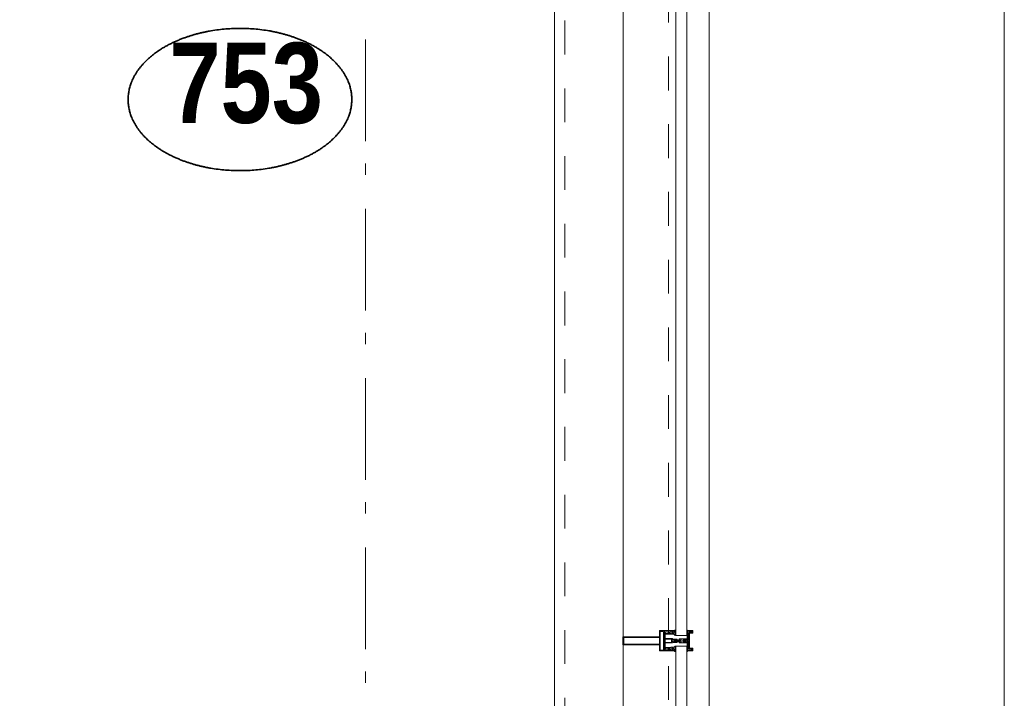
# Model space of a CAD drawing. Header units: millimetres. Extents: x -75976 to 232306, y 42824 to 140527.
# Tile 121 of 199: x 226487 to 228908, y 56879 to 58549. Entities that reach past the tile are written whole.
import ezdxf
from ezdxf.enums import TextEntityAlignment as Align

# ---------------------------------------------------------------- set-up
doc = ezdxf.new("R2010")
doc.units = ezdxf.units.MM
doc.header["$LTSCALE"] = 400
doc.linetypes.add('STYLE_01', pattern=[0.416641, 0.208282, -0.208359])
doc.linetypes.add('STYLE_06', pattern=[1.041641, 0.625, -0.208282, 0.069427, -0.138931])
for name, color, linetype, lineweight in [('Detailaanduiding', 5, 'Continuous', 70), ('mat-glas', 140, 'Continuous', 15), ('None', 7, 'Continuous', 9)]:
    doc.layers.add(name, color=color, linetype=linetype, lineweight=lineweight)
doc.styles.add('Arial Narrow (bold)', font='ARIALNB.TTF', dxfattribs={"height": 172.861111})
doc.styles.get("Standard").update_dxf_attribs({"font": 'arial.ttf'})

# ---------------------------------------------------------------- blocks, each defined once
blk = doc.blocks.new('*U508')
at = {"layer": 'None', "color": 8, "linetype": 'Continuous', "lineweight": 9, "flags": 128}
for points in [[(58396.9, -29135), (58381.1, -29135), (58381.1, -29133.1), (58381.1, -29086.9), (58381.1, -29085), (58396.9, -29085), (58396.9, -29087.9), (58392.3, -29087.9), (58392.3, -29087.4), (58390.9, -29087.4), (58390.9, -29087.9), (58389, -29087.9), (58388.7, -29088.1), (58384.6, -29088.1), (58384.6, -29088.1, 0.414214), (58382.9, -29089.8), (58382.9, -29089.8), (58382.9, -29089.9, 0.414214), (58384.6, -29091.6), (58388.7, -29091.6), (58389, -29091.8), (58390.9, -29091.8), (58390.9, -29092.3), (58392.3, -29092.3), (58392.3, -29091.8), (58396.9, -29091.8), (58396.9, -29093.7), (58384.1, -29093.7), (58384.1, -29093.7, 0.414214), (58382.9, -29094.9), (58382.9, -29094.9), (58382.9, -29103.4), (58382.9, -29103.5, 0.414214), (58384.1, -29104.7), (58401.1, -29104.7), (58401.1, -29106.1), (58403.9, -29106.1), (58404.3, -29105.7), (58404.7, -29106.1), (58405.3, -29106.1), (58405.7, -29105.7), (58406.1, -29106.1), (58406.7, -29106.1), (58407.1, -29105.7), (58408, -29106.1), (58412.9, -29106.1), (58412.9, -29107.8), (58402.1, -29107.8), (58402.1, -29107.8, 0.414214), (58399.9, -29110), (58399.9, -29110), (58399.9, -29110, 0.414214), (58402.1, -29112.2), (58412.9, -29112.2), (58412.9, -29113.9), (58408, -29113.9), (58407.1, -29114.3), (58406.7, -29113.9), (58406.1, -29113.9), (58405.7, -29114.3), (58405.3, -29113.9), (58404.7, -29113.9), (58404.3, -29114.3), (58403.9, -29113.9), (58401.1, -29113.9), (58401.1, -29115.3), (58384.1, -29115.3), (58384.1, -29115.3, 0.414214), (58382.9, -29116.5), (58382.9, -29116.6), (58382.9, -29125.1), (58382.9, -29125.1, 0.414214), (58384.1, -29126.3), (58396.9, -29126.3), (58396.9, -29128.2), (58392.3, -29128.2), (58392.3, -29127.7), (58390.9, -29127.7), (58390.9, -29128.2), (58389, -29128.2), (58388.7, -29128.4), (58384.6, -29128.4), (58384.6, -29128.4, 0.414214), (58382.9, -29130.1), (58382.9, -29130.2), (58382.9, -29130.2, 0.414214), (58384.6, -29131.9), (58388.7, -29131.9), (58389, -29132.1), (58390.9, -29132.1), (58390.9, -29132.6), (58392.3, -29132.6), (58392.3, -29132.1), (58396.9, -29132.1)], [(58409.1, -29095.2), (58409.1, -29095.2, -0.390793), (58407.8, -29096.7), (58407.8, -29096.7, -0.390793), (58406.1, -29095.6), (58406.1, -29095.6, 0.352623), (58404.1, -29094), (58397.4, -29094), (58397.4, -29094, -0.414214), (58397.1, -29093.7), (58397.1, -29092.4), (58397.2, -29091.9), (58397.2, -29091.9, 0.520293), (58397.1, -29091.6), (58394.4, -29091.6), (58394.3, -29091.8), (58392.3, -29091.8), (58392.3, -29091.8, 0.577863), (58392, -29091.8), (58392, -29091.9), (58392, -29091.9, -0.366605), (58391.7, -29092.2), (58391.7, -29092.2, -0.366605), (58391.4, -29092), (58391.4, -29092, 0.130834), (58390.4, -29090.7), (58390.4, -29090.7, -0.439074), (58390.4, -29089.3), (58390.4, -29089.3, 0.133252), (58391.4, -29088), (58391.4, -29088, -0.366605), (58391.7, -29087.8), (58391.7, -29087.8, -0.366605), (58392, -29088), (58392, -29088.1), (58392, -29088.1, 0.577455), (58392.3, -29088.2), (58394.3, -29088.2), (58394.4, -29088.3), (58397.1, -29088.3), (58397.1, -29088.3, 0.52048), (58397.2, -29088.1), (58397.1, -29087.6), (58397.1, -29085.3), (58397.1, -29085.3, -0.414214), (58397.4, -29085), (58405.2, -29085), (58405.2, -29085, 0.255976), (58406.8, -29084.1), (58406.8, -29084.1, -0.749676), (58409.1, -29084.7), (58409.1, -29088.8), (58409.1, -29088.8, -0.414214), (58407.1, -29090.8), (58407.1, -29090.8, 0.402808), (58406.6, -29091.3), (58406.6, -29091.3, 0.402808), (58407, -29091.8), (58407, -29091.8, -0.233259), (58407.4, -29092), (58407.9, -29095.4), (58407.9, -29095.4, 0.419014), (58408, -29095.5), (58408, -29095.5, 0.419014), (58408.1, -29095.4), (58408.1, -29094), (58408.1, -29094, -0.414214), (58408.6, -29093.5), (58408.6, -29093.5, -0.414214), (58409.1, -29094)], [(58392.1, -29089, 0.29188), (58391.6, -29089.2), (58391.2, -29089.7), (58391.2, -29089.7, 0.344328), (58391.2, -29090.3), (58391.6, -29090.8), (58391.6, -29090.8, 0.29188), (58392.1, -29091), (58393.8, -29090.6), (58393.8, -29090.6, 0.348796), (58394.3, -29090), (58394.3, -29090, 0.348796), (58393.8, -29089.4), (58392.1, -29089)], [(58400.1, -29087), (58400.1, -29087, 0.414214), (58399.3, -29087.9), (58399.3, -29087.9, 0.414214), (58400.1, -29088.7), (58403, -29088.7), (58403, -29088.7, 0.414214), (58403.9, -29087.9), (58403.9, -29087.9, 0.414214), (58403, -29087)], [(58403.9, -29091.2, 0.414214), (58403, -29090.3), (58400.1, -29090.3), (58400.1, -29090.3, 0.414214), (58399.3, -29091.2), (58399.3, -29091.2, 0.414214), (58400.1, -29092), (58403, -29092), (58403, -29092, 0.414214), (58403.9, -29091.2)], [(58406.1, -29089.2), (58406.1, -29089.2, 0.552342), (58407.3, -29089.8), (58407.3, -29089.8, 0.263556), (58408.3, -29088.1), (58408.3, -29084.6), (58408.3, -29084.6, 0.437017), (58407.9, -29084.3), (58407.9, -29084.3, 0.437017), (58407.7, -29084.7), (58407.7, -29084.7, -0.396568), (58406.4, -29086.3), (58406.4, -29086.3, 0.418874), (58405.8, -29086.8)], [(58409.1, -29124.8), (58409.1, -29124.8, 0.390793), (58407.8, -29123.3), (58407.8, -29123.3, 0.390793), (58406.1, -29124.4), (58406.1, -29124.4, -0.352623), (58404.1, -29126), (58397.4, -29126), (58397.4, -29126, 0.414214), (58397.1, -29126.3), (58397.1, -29127.6), (58397.2, -29128.1), (58397.2, -29128.1, -0.520293), (58397.1, -29128.4), (58394.4, -29128.4), (58394.3, -29128.2), (58392.3, -29128.2), (58392.3, -29128.2, -0.577863), (58392, -29128.2), (58392, -29128.1), (58392, -29128.1, 0.366605), (58391.7, -29127.8), (58391.7, -29127.8, 0.366605), (58391.4, -29128), (58391.4, -29128, -0.130834), (58390.4, -29129.3), (58390.4, -29129.3, 0.439074), (58390.4, -29130.7), (58390.4, -29130.7, -0.133252), (58391.4, -29132), (58391.4, -29132, 0.366605), (58391.7, -29132.2), (58391.7, -29132.2, 0.366605), (58392, -29132), (58392, -29131.9), (58392, -29131.9, -0.577455), (58392.3, -29131.8), (58394.3, -29131.8), (58394.4, -29131.7), (58397.1, -29131.7), (58397.1, -29131.7, -0.52048), (58397.2, -29131.9), (58397.1, -29132.4), (58397.1, -29134.7), (58397.1, -29134.7, 0.414214), (58397.4, -29135), (58405.2, -29135), (58405.2, -29135, -0.255976), (58406.8, -29135.9), (58406.8, -29135.9, 0.749676), (58409.1, -29135.3), (58409.1, -29131.2), (58409.1, -29131.2, 0.414214), (58407.1, -29129.2), (58407.1, -29129.2, -0.402808), (58406.6, -29128.7), (58406.6, -29128.7, -0.402808), (58407, -29128.2), (58407, -29128.2, 0.233259), (58407.4, -29128), (58407.9, -29124.6), (58407.9, -29124.6, -0.419014), (58408, -29124.5), (58408, -29124.5, -0.419014), (58408.1, -29124.6), (58408.1, -29126), (58408.1, -29126, 0.414214), (58408.6, -29126.5), (58408.6, -29126.5, 0.414214), (58409.1, -29126)], [(58392.1, -29131, -0.29188), (58391.6, -29130.8), (58391.2, -29130.3), (58391.2, -29130.3, -0.344328), (58391.2, -29129.7), (58391.6, -29129.2), (58391.6, -29129.2, -0.29188), (58392.1, -29129), (58393.8, -29129.4), (58393.8, -29129.4, -0.348796), (58394.3, -29130), (58394.3, -29130, -0.348796), (58393.8, -29130.6), (58392.1, -29131)], [(58403.9, -29128.8, -0.414214), (58403, -29129.7), (58400.1, -29129.7), (58400.1, -29129.7, -0.414214), (58399.3, -29128.8), (58399.3, -29128.8, -0.414214), (58400.1, -29128), (58403, -29128), (58403, -29128, -0.414214), (58403.9, -29128.8)], [(58400.1, -29133), (58400.1, -29133, -0.414214), (58399.3, -29132.1), (58399.3, -29132.1, -0.414214), (58400.1, -29131.3), (58403, -29131.3), (58403, -29131.3, -0.414214), (58403.9, -29132.1), (58403.9, -29132.1, -0.414214), (58403, -29133)], [(58406.1, -29130.8), (58406.1, -29130.8, -0.552342), (58407.3, -29130.2), (58407.3, -29130.2, -0.263556), (58408.3, -29131.9), (58408.3, -29135.4), (58408.3, -29135.4, -0.437017), (58407.9, -29135.7), (58407.9, -29135.7, -0.437017), (58407.7, -29135.3), (58407.7, -29135.3, 0.396568), (58406.4, -29133.7), (58406.4, -29133.7, -0.418874), (58405.8, -29133.2)]]:
    blk.add_lwpolyline(points, format="xyb", close=True, dxfattribs=at)
blk.add_lwpolyline([(58382.9, -29114), (58398.6, -29114), (58398.6, -29106), (58382.9, -29106)], close=True, dxfattribs=at)
blk = doc.blocks.new('*U509')
at = {"layer": 'None', "color": 7}
blk.add_blockref('*U508', (0, 0), dxfattribs=at)
blk = doc.blocks.new('*U510')
at = {"layer": 'None', "color": 8, "linetype": 'Continuous', "lineweight": 9, "flags": 128}
for points in [[(58279.1, -29100), (58279.1, -29120), (58369.1, -29120), (58369.1, -29135), (58381.1, -29135), (58381.1, -29085), (58369.1, -29085), (58369.1, -29100)], [(58281.1, -29102), (58369.1, -29102), (58369.1, -29118), (58281.1, -29118)], [(58371.1, -29118), (58371.1, -29102), (58371.1, -29087), (58379.1, -29087), (58379.1, -29133), (58371.1, -29133)]]:
    blk.add_lwpolyline(points, close=True, dxfattribs=at)
blk = doc.blocks.new('*U511')
at = {"layer": 'None', "color": 7}
for name in ['*U510', '*U509']:
    blk.add_blockref(name, (0, 0), dxfattribs=at)
blk = doc.blocks.new('*U512')
at = {"layer": 'None', "color": 8, "linetype": 'Continuous', "lineweight": 9}
for p, q in [((58439.2, -29086), (58443.2, -29087)), ((58439.2, -29108), (58439.2, -29086)), ((58442.2, -29089), (58441.2, -29090)), ((58441.2, -29090), (58441.2, -29130)), ((58448.2, -29089), (58442.2, -29089)), ((58443.2, -29087), (58444.2, -29086)), ((58444.2, -29086), (58446.2, -29087)), ((58446.2, -29087), (58447.2, -29088)), ((58447.2, -29088), (58449.2, -29088)), ((58449.2, -29089), (58448.2, -29089)), ((58449.2, -29088), (58449.2, -29089)), ((58437.2, -29110), (58438.2, -29108)), ((58438.2, -29111), (58437.2, -29110)), ((58438.2, -29108), (58439.2, -29108)), ((58439.2, -29111), (58438.2, -29111)), ((58439.2, -29133), (58439.2, -29111)), ((58443.2, -29132), (58439.2, -29133)), ((58441.2, -29130), (58442.2, -29130)), ((58442.2, -29130), (58448.2, -29130)), ((58444.2, -29133), (58443.2, -29132)), ((58446.2, -29132), (58444.2, -29133)), ((58447.2, -29132), (58446.2, -29132)), ((58449.2, -29131), (58447.2, -29132)), ((58448.2, -29130), (58449.2, -29130)), ((58449.2, -29130), (58449.2, -29131))]:
    blk.add_line(p, q, dxfattribs=at)
at = {"layer": 'None', "color": 8, "linetype": 'Continuous', "lineweight": 9, "flags": 128}
blk.add_lwpolyline([(58439.2, -29133), (58439.2, -29111), (58438.2, -29111), (58437.2, -29110), (58438.2, -29108), (58439.2, -29108), (58439.2, -29086), (58443.2, -29087), (58443.2, -29087), (58443.2, -29087), (58444.2, -29086), (58444.2, -29086), (58446.2, -29087), (58447.2, -29088), (58449.2, -29088), (58449.2, -29089), (58449.2, -29089), (58448.2, -29089), (58442.2, -29089), (58441.2, -29090), (58441.2, -29130), (58442.2, -29130), (58448.2, -29130), (58449.2, -29130), (58449.2, -29131), (58449.2, -29131), (58447.2, -29132), (58446.2, -29132), (58444.2, -29133), (58444.2, -29133), (58443.2, -29132), (58443.2, -29132), (58443.2, -29132)], close=True, dxfattribs=at)
at = {"layer": 'None', "color": 0, "flags": 1}
blk.add_attdef('GRUPPE', (58437.2, -29140.6), '', height=4.23, dxfattribs=at)
blk = doc.blocks.new('*U513')
at = {"layer": 'None', "color": 8, "linetype": 'Continuous', "lineweight": 9}
for p, q in [((58404.2, -29110), (58405.2, -29109)), ((58405.2, -29111), (58404.2, -29110)), ((58405.2, -29109), (58406.2, -29108)), ((58406.2, -29109), (58405.2, -29110)), ((58405.2, -29110), (58406.2, -29111)), ((58406.2, -29112), (58405.2, -29111)), ((58406.2, -29108), (58407.2, -29108)), ((58408.2, -29109), (58406.2, -29109)), ((58406.2, -29111), (58408.2, -29111)), ((58407.2, -29112), (58406.2, -29112)), ((58407.2, -29108), (58409.2, -29108)), ((58409.2, -29112), (58407.2, -29112)), ((58409.2, -29109), (58408.2, -29109)), ((58408.2, -29111), (58409.2, -29111)), ((58409.2, -29108), (58410.2, -29108)), ((58410.2, -29109), (58409.2, -29109)), ((58409.2, -29111), (58410.2, -29111)), ((58410.2, -29112), (58409.2, -29112)), ((58410.2, -29108), (58412.2, -29108)), ((58412.2, -29109), (58410.2, -29109)), ((58410.2, -29111), (58412.2, -29111)), ((58412.2, -29112), (58410.2, -29112)), ((58412.2, -29108), (58414.2, -29108)), ((58414.2, -29109), (58412.2, -29109)), ((58412.2, -29111), (58413.2, -29111)), ((58414.2, -29112), (58412.2, -29112)), ((58413.2, -29111), (58414.2, -29111)), ((58414.2, -29108), (58415.2, -29108)), ((58416.2, -29109), (58414.2, -29109)), ((58414.2, -29111), (58416.2, -29111)), ((58415.2, -29112), (58414.2, -29112)), ((58415.2, -29108), (58416.2, -29108)), ((58416.2, -29112), (58415.2, -29112)), ((58416.2, -29108), (58417.2, -29107)), ((58417.2, -29110), (58416.2, -29109)), ((58416.2, -29111), (58417.2, -29110)), ((58417.2, -29113), (58416.2, -29112)), ((58417.2, -29107), (58417.2, -29105)), ((58417.2, -29105), (58434.2, -29105)), ((58417.2, -29115), (58417.2, -29113)), ((58434.2, -29115), (58417.2, -29115)), ((58419.2, -29109), (58418.2, -29110)), ((58418.2, -29110), (58419.2, -29112)), ((58419.2, -29106), (58419.2, -29107)), ((58422.2, -29106), (58419.2, -29106)), ((58419.2, -29107), (58419.2, -29109)), ((58419.2, -29112), (58419.2, -29113)), ((58419.2, -29113), (58419.2, -29114)), ((58419.2, -29114), (58422.2, -29114)), ((58421.2, -29110), (58422.2, -29108)), ((58422.2, -29112), (58421.2, -29110)), ((58423.2, -29107), (58422.2, -29106)), ((58422.2, -29107), (58423.2, -29107)), ((58422.2, -29108), (58422.2, -29107)), ((58422.2, -29113), (58422.2, -29112)), ((58423.2, -29113), (58422.2, -29113)), ((58422.2, -29114), (58423.2, -29113)), ((58428.2, -29107), (58426.2, -29109)), ((58426.2, -29109), (58426.2, -29111)), ((58426.2, -29111), (58428.2, -29113)), ((58429.2, -29106), (58428.2, -29107)), ((58428.2, -29113), (58429.2, -29114)), ((58433.2, -29106), (58429.2, -29106)), ((58429.2, -29114), (58433.2, -29114)), ((58433.2, -29107), (58433.2, -29106)), ((58434.2, -29107), (58433.2, -29107)), ((58433.2, -29113), (58434.2, -29113)), ((58433.2, -29114), (58433.2, -29113)), ((58434.2, -29105), (58435.2, -29105)), ((58435.2, -29107), (58434.2, -29107)), ((58434.2, -29113), (58435.2, -29113)), ((58435.2, -29115), (58434.2, -29115)), ((58435.2, -29105), (58435.2, -29106)), ((58435.2, -29106), (58435.2, -29107)), ((58435.2, -29113), (58435.2, -29114)), ((58435.2, -29114), (58435.2, -29115))]:
    blk.add_line(p, q, dxfattribs=at)
at = {"layer": 'None', "color": 8, "linetype": 'Continuous', "lineweight": 9, "flags": 128}
for points in [[(58417.2, -29105), (58434.2, -29105), (58435.2, -29105), (58435.2, -29106), (58435.2, -29107), (58434.2, -29107), (58433.2, -29107), (58433.2, -29107), (58433.2, -29106), (58429.2, -29106), (58428.2, -29107), (58426.2, -29109), (58426.2, -29111), (58428.2, -29113), (58429.2, -29114), (58433.2, -29114), (58433.2, -29113), (58433.2, -29113), (58434.2, -29113), (58435.2, -29113), (58435.2, -29114), (58435.2, -29115), (58434.2, -29115), (58417.2, -29115), (58417.2, -29113), (58416.2, -29112), (58415.2, -29112), (58414.2, -29112), (58412.2, -29112), (58410.2, -29112), (58410.2, -29112), (58410.2, -29112), (58409.2, -29112), (58407.2, -29112), (58406.2, -29112), (58405.2, -29111), (58405.2, -29111), (58404.2, -29110), (58405.2, -29109), (58405.2, -29109), (58406.2, -29108), (58407.2, -29108), (58409.2, -29108), (58410.2, -29108), (58410.2, -29108), (58410.2, -29108), (58412.2, -29108), (58414.2, -29108), (58415.2, -29108), (58416.2, -29108), (58417.2, -29107)], [(58419.2, -29113), (58419.2, -29114), (58422.2, -29114), (58423.2, -29113), (58423.2, -29113), (58422.2, -29113), (58422.2, -29112), (58421.2, -29110), (58422.2, -29108), (58422.2, -29107), (58423.2, -29107), (58422.2, -29106), (58419.2, -29106), (58419.2, -29107), (58419.2, -29109), (58418.2, -29110), (58419.2, -29112)]]:
    blk.add_lwpolyline(points, close=True, dxfattribs=at)
blk.add_lwpolyline([(58416.2, -29111), (58417.2, -29110), (58416.2, -29109), (58414.2, -29109), (58414.2, -29109), (58412.2, -29109), (58410.2, -29109), (58409.2, -29109), (58409.2, -29109), (58408.2, -29109), (58408.2, -29109), (58406.2, -29109), (58405.2, -29110), (58406.2, -29111), (58408.2, -29111), (58408.2, -29111), (58409.2, -29111), (58409.2, -29111), (58410.2, -29111), (58412.2, -29111), (58413.2, -29111), (58413.2, -29111), (58414.2, -29111), (58414.2, -29111), (58416.2, -29111)], dxfattribs=at)
at = {"layer": 'None', "color": 0, "flags": 1}
blk.add_attdef('GRUPPE', (58404.2, -29122.6), '', height=4.23, dxfattribs=at)
blk = doc.blocks.new('*U514')
at = {"layer": 'None', "color": 8, "linetype": 'Continuous', "lineweight": 9}
for p, q in [((58436.2, -29083), (58436.2, -29085)), ((58437.2, -29083), (58436.2, -29083)), ((58436.2, -29085), (58437.2, -29086)), ((58437.2, -29087), (58436.2, -29088)), ((58436.2, -29088), (58437.2, -29089)), ((58437.2, -29089), (58436.2, -29090)), ((58436.2, -29090), (58437.2, -29091)), ((58437.2, -29091), (58436.2, -29092)), ((58436.2, -29092), (58436.2, -29093)), ((58436.2, -29093), (58437.2, -29093)), ((58436.2, -29094), (58436.2, -29095)), ((58437.2, -29094), (58436.2, -29094)), ((58436.2, -29095), (58437.2, -29095)), ((58436.2, -29096), (58436.2, -29097)), ((58437.2, -29096), (58436.2, -29096)), ((58436.2, -29097), (58437.2, -29099)), ((58437.2, -29084), (58437.2, -29083)), ((58438.2, -29085), (58437.2, -29084)), ((58437.2, -29086), (58437.2, -29087)), ((58437.2, -29093), (58437.2, -29094)), ((58437.2, -29095), (58437.2, -29096)), ((58437.2, -29099), (58437.2, -29105)), ((58439.2, -29085), (58438.2, -29085)), ((58439.2, -29108), (58439.2, -29085)), ((58431.2, -29107), (58428.2, -29109)), ((58428.2, -29109), (58428.2, -29110)), ((58428.2, -29110), (58428.2, -29111)), ((58428.2, -29111), (58431.2, -29113)), ((58429.2, -29110), (58430.2, -29109)), ((58430.2, -29111), (58429.2, -29110)), ((58430.2, -29109), (58434.2, -29109)), ((58434.2, -29111), (58430.2, -29111)), ((58431.2, -29106), (58431.2, -29107)), ((58432.2, -29107), (58431.2, -29106)), ((58431.2, -29114), (58432.2, -29113)), ((58431.2, -29113), (58431.2, -29114)), ((58432.2, -29108), (58432.2, -29107)), ((58434.2, -29108), (58432.2, -29108)), ((58432.2, -29112), (58434.2, -29112)), ((58432.2, -29113), (58432.2, -29112)), ((58436.2, -29107), (58434.2, -29108)), ((58434.2, -29109), (58435.2, -29110)), ((58435.2, -29110), (58434.2, -29111)), ((58434.2, -29112), (58436.2, -29113)), ((58437.2, -29107), (58436.2, -29107)), ((58436.2, -29113), (58437.2, -29113)), ((58437.2, -29121), (58436.2, -29123)), ((58436.2, -29123), (58436.2, -29124)), ((58436.2, -29124), (58437.2, -29124)), ((58436.2, -29125), (58436.2, -29126)), ((58437.2, -29125), (58436.2, -29125)), ((58436.2, -29126), (58437.2, -29126)), ((58436.2, -29127), (58436.2, -29128)), ((58437.2, -29127), (58436.2, -29127)), ((58436.2, -29128), (58437.2, -29129)), ((58437.2, -29129), (58436.2, -29130)), ((58437.2, -29105), (58437.2, -29107)), ((58437.2, -29110), (58438.2, -29109)), ((58438.2, -29111), (58437.2, -29110)), ((58437.2, -29113), (58437.2, -29115)), ((58437.2, -29115), (58437.2, -29121)), ((58437.2, -29124), (58437.2, -29125)), ((58437.2, -29126), (58437.2, -29127)), ((58438.2, -29109), (58439.2, -29108)), ((58439.2, -29112), (58438.2, -29111)), ((58439.2, -29135), (58439.2, -29112)), ((58436.2, -29130), (58437.2, -29131)), ((58437.2, -29131), (58436.2, -29132)), ((58436.2, -29132), (58437.2, -29133)), ((58437.2, -29133), (58436.2, -29135)), ((58436.2, -29135), (58436.2, -29137)), ((58436.2, -29137), (58437.2, -29137)), ((58437.2, -29136), (58439.2, -29135)), ((58437.2, -29137), (58437.2, -29136))]:
    blk.add_line(p, q, dxfattribs=at)
at = {"layer": 'None', "color": 8, "linetype": 'Continuous', "lineweight": 9, "flags": 128}
blk.add_lwpolyline([(58439.2, -29085), (58438.2, -29085), (58437.2, -29084), (58437.2, -29083), (58436.2, -29083), (58436.2, -29083), (58436.2, -29083), (58436.2, -29083), (58436.2, -29083), (58436.2, -29083), (58436.2, -29085), (58437.2, -29086), (58437.2, -29087), (58436.2, -29088), (58436.2, -29088), (58436.2, -29088), (58436.2, -29088), (58436.2, -29088), (58437.2, -29089), (58437.2, -29089), (58437.2, -29089), (58437.2, -29089), (58437.2, -29089), (58436.2, -29090), (58436.2, -29090), (58436.2, -29090), (58436.2, -29090), (58436.2, -29090), (58437.2, -29091), (58437.2, -29091), (58437.2, -29091), (58437.2, -29091), (58436.2, -29092), (58436.2, -29092), (58436.2, -29092), (58436.2, -29092), (58436.2, -29093), (58437.2, -29093), (58437.2, -29093), (58437.2, -29094), (58437.2, -29094), (58436.2, -29094), (58436.2, -29094), (58436.2, -29094), (58436.2, -29095), (58436.2, -29095), (58437.2, -29095), (58437.2, -29095), (58437.2, -29096), (58437.2, -29096), (58437.2, -29096), (58436.2, -29096), (58436.2, -29096), (58436.2, -29097), (58436.2, -29097), (58436.2, -29097), (58436.2, -29097), (58437.2, -29099), (58437.2, -29105), (58437.2, -29107), (58436.2, -29107), (58434.2, -29108), (58432.2, -29108), (58432.2, -29108), (58432.2, -29108), (58432.2, -29107), (58432.2, -29107), (58431.2, -29106), (58431.2, -29107), (58428.2, -29109), (58428.2, -29110), (58428.2, -29111), (58431.2, -29113), (58431.2, -29114), (58432.2, -29113), (58432.2, -29113), (58432.2, -29112), (58432.2, -29112), (58432.2, -29112), (58434.2, -29112), (58436.2, -29113), (58437.2, -29113), (58437.2, -29115), (58437.2, -29121), (58436.2, -29123), (58436.2, -29123), (58436.2, -29123), (58436.2, -29123), (58436.2, -29124), (58436.2, -29124), (58437.2, -29124), (58437.2, -29124), (58437.2, -29124), (58437.2, -29125), (58436.2, -29125), (58436.2, -29125), (58436.2, -29126), (58436.2, -29126), (58436.2, -29126), (58437.2, -29126), (58437.2, -29126), (58437.2, -29127), (58437.2, -29127), (58436.2, -29127), (58436.2, -29128), (58436.2, -29128), (58436.2, -29128), (58436.2, -29128), (58437.2, -29129), (58437.2, -29129), (58437.2, -29129), (58437.2, -29129), (58437.2, -29129), (58436.2, -29130), (58436.2, -29130), (58436.2, -29130), (58436.2, -29130), (58436.2, -29130), (58437.2, -29131), (58437.2, -29131), (58437.2, -29131), (58437.2, -29131), (58437.2, -29131), (58436.2, -29132), (58436.2, -29132), (58436.2, -29132), (58436.2, -29132), (58436.2, -29132), (58437.2, -29133), (58437.2, -29133), (58436.2, -29135), (58436.2, -29137), (58436.2, -29137), (58436.2, -29137), (58436.2, -29137), (58436.2, -29137), (58436.2, -29137), (58437.2, -29137), (58437.2, -29136), (58439.2, -29135), (58439.2, -29112), (58439.2, -29112), (58438.2, -29111), (58437.2, -29110), (58438.2, -29109), (58439.2, -29108), (58439.2, -29108), (58439.2, -29085)], dxfattribs=at)
blk.add_lwpolyline([(58430.2, -29111), (58429.2, -29110), (58430.2, -29109), (58434.2, -29109), (58435.2, -29110), (58434.2, -29111)], close=True, dxfattribs=at)
at = {"layer": 'None', "color": 0, "flags": 1}
blk.add_attdef('GRUPPE', (58428.2, -29144.6), '', height=4.23, dxfattribs=at)
blk = doc.blocks.new('*U515')
at = {"layer": 'None', "color": 8, "linetype": 'Continuous', "lineweight": 9}
for p, q in [((58451.2, -29085), (58439.2, -29085)), ((58439.2, -29085), (58439.2, -29086)), ((58439.2, -29086), (58443.2, -29087)), ((58442.2, -29090), (58442.2, -29129)), ((58450.2, -29090), (58442.2, -29090)), ((58443.2, -29087), (58444.2, -29086)), ((58443.2, -29091), (58451.2, -29091)), ((58443.2, -29128), (58443.2, -29091)), ((58444.2, -29086), (58450.2, -29086)), ((58450.2, -29086), (58450.2, -29090)), ((58451.2, -29091), (58451.2, -29085)), ((58442.2, -29129), (58450.2, -29129)), ((58451.2, -29128), (58443.2, -29128)), ((58450.2, -29129), (58450.2, -29134)), ((58451.2, -29135), (58451.2, -29128)), ((58443.2, -29133), (58439.2, -29134)), ((58439.2, -29134), (58439.2, -29135)), ((58439.2, -29135), (58451.2, -29135)), ((58443.2, -29134), (58443.2, -29133)), ((58450.2, -29134), (58443.2, -29134))]:
    blk.add_line(p, q, dxfattribs=at)
blk.add_lwpolyline([(58439.2, -29085), (58439.2, -29086), (58443.2, -29087), (58444.2, -29086), (58450.2, -29086), (58450.2, -29090), (58442.2, -29090), (58442.2, -29129), (58450.2, -29129), (58450.2, -29134), (58443.2, -29134), (58443.2, -29133), (58439.2, -29134), (58439.2, -29135), (58451.2, -29135), (58451.2, -29128), (58443.2, -29128), (58443.2, -29091), (58451.2, -29091), (58451.2, -29085)], close=True, dxfattribs=at)
at = {"layer": 'None', "color": 3}
for name in ['*U514', '*U512', '*U513']:
    blk.add_blockref(name, (0, 0), dxfattribs=at)
blk = doc.blocks.new('*U516')
at = {"layer": 'None', "color": 7}
for name in ['*U511', '*U515']:
    blk.add_blockref(name, (0, 0), dxfattribs=at)
blk = doc.blocks.new('*U562')
at = {"layer": 'mat-glas', "color": 140, "linetype": 'Continuous', "lineweight": 15}
for points in [[(58436.1, -29097), (58436.1, -27323), (58409.1, -27323), (58409.1, -29097)], [(58436.1, -30897), (58436.1, -29123), (58409.1, -29123), (58409.1, -30897)]]:
    blk.add_lwpolyline(points, close=True, dxfattribs=at)
at = {"layer": 'None', "color": 43, "linetype": 'Continuous', "lineweight": 9}
for p, q in [((58111.1, -20069.5), (58111.1, -34975.5)), ((58491.1, -20069.5), (58491.1, -35355.5))]:
    blk.add_line(p, q, dxfattribs=at)
at = {"layer": 'None', "color": 8, "linetype": 'Continuous', "lineweight": 5}
blk.add_line((58280.1, -20135), (58280.1, -35153), dxfattribs=at)
at = {"layer": 'None', "color": 8, "linetype": 'STYLE_01', "lineweight": 5}
for points in [[(43205.4, -35000), (58136.1, -35000), (58136.1, -20069.5)], [(43205.4, -35255), (58391.1, -35255), (58391.1, -20069.5)]]:
    blk.add_lwpolyline(points, dxfattribs=at)
at = {"layer": 'None', "color": 7}
blk.add_blockref('*U516', (0, 0), dxfattribs=at)
blk = doc.blocks.new('Detail')
at = {"layer": 'Detailaanduiding', "color": 1, "linetype": 'Continuous', "lineweight": 35}
blk.add_open_spline([(-134.1, 153.9), (-70.3, 177.4), (77, 177.4), (140.9, 153.9), (204.7, 130.5), (241.5, 89.9), (278.4, 49.3), (278.4, 2.4), (278.4, -44.5), (241.5, -85.1), (204.7, -125.7), (140.9, -149.2), (77, -172.6), (-70.3, -172.6), (-134.1, -149.2), (-198, -125.7), (-234.8, -85.1), (-271.6, -44.5), (-271.6, 2.4), (-271.6, 49.3), (-234.8, 89.9), (-198, 130.5), (-134.1, 153.9)], degree=2, knots=[0, 0, 0, 0.097932, 0.195864, 0.195864, 0.280023, 0.280023, 0.347931, 0.347931, 0.415846, 0.415846, 0.5, 0.5, 0.597932, 0.695864, 0.695864, 0.780023, 0.780023, 0.847931, 0.847931, 0.915846, 0.915846, 1, 1, 1], dxfattribs=at)
at = {"layer": 'Detailaanduiding', "style": 'Arial Narrow (bold)'}
blk.add_attdef('Detail', text='', height=197.6, dxfattribs=at).set_placement((-170.2, 142.2), align=Align.TOP_LEFT)
at = {"layer": 'None', "color": 0, "flags": 1}
blk.add_attdef('Fragment', (-271.6, -528.2), '', height=197.6, dxfattribs=at)
blk = doc.blocks.new('*U1232')
at = {"layer": 'None', "color": 140, "linetype": 'Continuous', "lineweight": 15}
blk.add_line((59217.1, -24400), (59217.1, -30920), dxfattribs=at)

msp = doc.modelspace()

# ---------------------------------------------------------------- linework, layer by layer
at = {"layer": 'None', "color": 43, "linetype": 'STYLE_06', "lineweight": 9}
msp.add_line((227336.85564, 49500.0182), (227336.85564, 81745.65207), dxfattribs=at)

# ---------------------------------------------------------------- block references
at = {"layer": 'Detailaanduiding', "color": 7}
msp.add_blockref('Detail', (227024.84051, 58349.64383), dxfattribs=at).add_auto_attribs({'Detail': '753'})
at = {"layer": 'None', "color": 7}
for name in ['*U562', '*U1232']:
    msp.add_blockref(name, (169690.79627, 86130.0182), dxfattribs=at)

doc.saveas('drawing.dxf')
